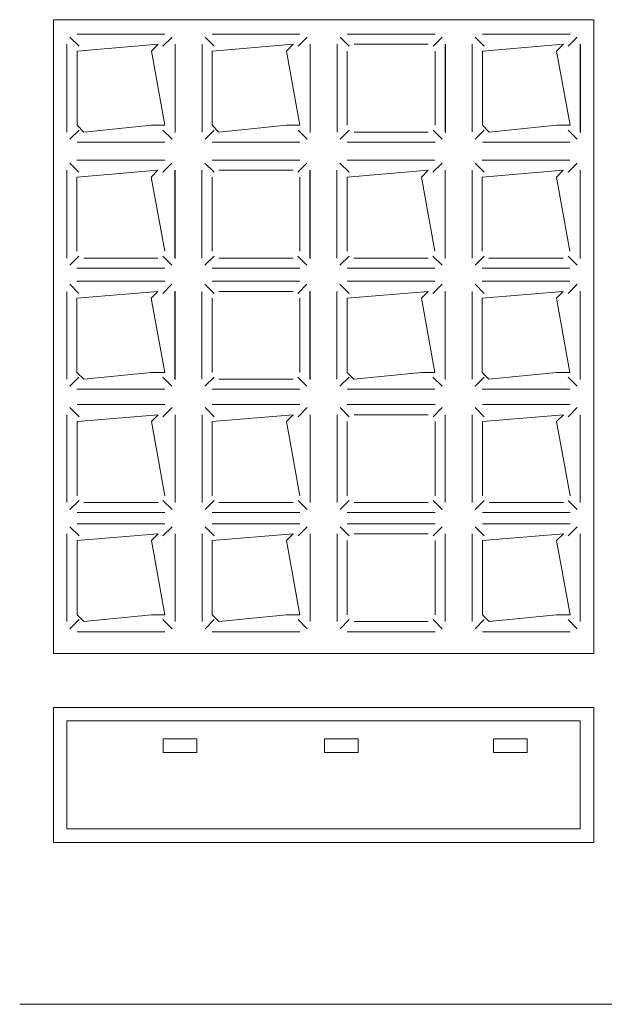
# Model space of a CAD drawing. Header units: feet. Extents: x 8 to 127, y 6 to 90.
# Tile 108 of 256: x 39.3698 to 39.413, y 50.2827 to 50.3556. Entities that reach past the tile are written whole.
import ezdxf

# ---------------------------------------------------------------- set-up
doc = ezdxf.new("R2010")
doc.units = ezdxf.units.FT
doc.header["$MEASUREMENT"] = 0
doc.layers.add('MOBILARIO', color=8, linetype='Continuous')

msp = doc.modelspace()

# ---------------------------------------------------------------- linework, layer by layer
at = {"layer": 'MOBILARIO', "lineweight": 5}
for p, q in [((39.37227, 50.355636), (39.41227, 50.355636)), ((39.37227, 50.30868), (39.37227, 50.355636)), ((39.37227, 50.355636), (39.41227, 50.355636)), ((39.37227, 50.30868), (39.37227, 50.355636)), ((39.41227, 50.355636), (39.41227, 50.30868)), ((39.41227, 50.355636), (39.41227, 50.30868)), ((39.38052, 50.354561), (39.37402, 50.354561)), ((39.38052, 50.354561), (39.37402, 50.354561)), ((39.39052, 50.354561), (39.38402, 50.354561)), ((39.39052, 50.354561), (39.38402, 50.354561)), ((39.40052, 50.354561), (39.39402, 50.354561)), ((39.40052, 50.354561), (39.39402, 50.354561)), ((39.41052, 50.354561), (39.40402, 50.354561)), ((39.41052, 50.354561), (39.40402, 50.354561)), ((39.37327, 50.353811), (39.37327, 50.347311)), ((39.37327, 50.353811), (39.37327, 50.347311)), ((39.374167, 50.353664), (39.37349, 50.354341)), ((39.374167, 50.353664), (39.37349, 50.354341)), ((39.38002, 50.353811), (39.37402, 50.353311)), ((39.38002, 50.353811), (39.37402, 50.353311)), ((39.37952, 50.353311), (39.38002, 50.353811)), ((39.37952, 50.353311), (39.38002, 50.353811)), ((39.380374, 50.353664), (39.381051, 50.354341)), ((39.380374, 50.353664), (39.381051, 50.354341)), ((39.38127, 50.347311), (39.38127, 50.353811)), ((39.38127, 50.347311), (39.38127, 50.353811)), ((39.381282, 50.347275), (39.381282, 50.353819)), ((39.381282, 50.347275), (39.381282, 50.353819)), ((39.38327, 50.353811), (39.38327, 50.347311)), ((39.38327, 50.353811), (39.38327, 50.347311)), ((39.384167, 50.353664), (39.38349, 50.354341)), ((39.384167, 50.353664), (39.38349, 50.354341)), ((39.39002, 50.353811), (39.38402, 50.353311)), ((39.39002, 50.353811), (39.38402, 50.353311)), ((39.38952, 50.353311), (39.39002, 50.353811)), ((39.38952, 50.353311), (39.39002, 50.353811)), ((39.390374, 50.353664), (39.391051, 50.354341)), ((39.390374, 50.353664), (39.391051, 50.354341)), ((39.39127, 50.347311), (39.39127, 50.353811)), ((39.39127, 50.347311), (39.39127, 50.353811)), ((39.391282, 50.347275), (39.391282, 50.353819)), ((39.391282, 50.347275), (39.391282, 50.353819)), ((39.39327, 50.353811), (39.39327, 50.347311)), ((39.39327, 50.353811), (39.39327, 50.347311)), ((39.394167, 50.353664), (39.39349, 50.354341)), ((39.394167, 50.353664), (39.39349, 50.354341)), ((39.40002, 50.353811), (39.39452, 50.353811)), ((39.40002, 50.353811), (39.39452, 50.353811)), ((39.400374, 50.353664), (39.401051, 50.354341)), ((39.400374, 50.353664), (39.401051, 50.354341)), ((39.40127, 50.347311), (39.40127, 50.353811)), ((39.40127, 50.347311), (39.40127, 50.353811)), ((39.401282, 50.347275), (39.401282, 50.353819)), ((39.401282, 50.347275), (39.401282, 50.353819)), ((39.40327, 50.353811), (39.40327, 50.347311)), ((39.40327, 50.353811), (39.40327, 50.347311)), ((39.404167, 50.353664), (39.40349, 50.354341)), ((39.404167, 50.353664), (39.40349, 50.354341)), ((39.41002, 50.353811), (39.40402, 50.353311)), ((39.41002, 50.353811), (39.40402, 50.353311)), ((39.40952, 50.353311), (39.41002, 50.353811)), ((39.40952, 50.353311), (39.41002, 50.353811)), ((39.410374, 50.353664), (39.411051, 50.354341)), ((39.410374, 50.353664), (39.411051, 50.354341)), ((39.41127, 50.347311), (39.41127, 50.353811)), ((39.41127, 50.347311), (39.41127, 50.353811)), ((39.411282, 50.347275), (39.411282, 50.353819)), ((39.411282, 50.347275), (39.411282, 50.353819)), ((39.37402, 50.353311), (39.37402, 50.347811)), ((39.37402, 50.353311), (39.37402, 50.347811)), ((39.38052, 50.347811), (39.37952, 50.353311)), ((39.38052, 50.347811), (39.37952, 50.353311)), ((39.38402, 50.353311), (39.38402, 50.347811)), ((39.38402, 50.353311), (39.38402, 50.347811)), ((39.39052, 50.347811), (39.38952, 50.353311)), ((39.39052, 50.347811), (39.38952, 50.353311)), ((39.39402, 50.353311), (39.39402, 50.347811)), ((39.39402, 50.353311), (39.39402, 50.347811)), ((39.40052, 50.347811), (39.40052, 50.353311)), ((39.40052, 50.347811), (39.40052, 50.353311)), ((39.40402, 50.353311), (39.40402, 50.347811)), ((39.40402, 50.353311), (39.40402, 50.347811)), ((39.41052, 50.347811), (39.40952, 50.353311)), ((39.41052, 50.347811), (39.40952, 50.353311)), ((39.374167, 50.347457), (39.37349, 50.346781)), ((39.374167, 50.347457), (39.37349, 50.346781)), ((39.37402, 50.347811), (39.37452, 50.347311)), ((39.37402, 50.347811), (39.37452, 50.347311)), ((39.37452, 50.347311), (39.37952, 50.347811)), ((39.37452, 50.347311), (39.37952, 50.347811)), ((39.37952, 50.347811), (39.38052, 50.347811)), ((39.37952, 50.347811), (39.38052, 50.347811)), ((39.380374, 50.347457), (39.381051, 50.346781)), ((39.380374, 50.347457), (39.381051, 50.346781)), ((39.384167, 50.347457), (39.38349, 50.346781)), ((39.384167, 50.347457), (39.38349, 50.346781)), ((39.38402, 50.347811), (39.38452, 50.347311)), ((39.38402, 50.347811), (39.38452, 50.347311)), ((39.38452, 50.347311), (39.38952, 50.347811)), ((39.38452, 50.347311), (39.38952, 50.347811)), ((39.38952, 50.347811), (39.39052, 50.347811)), ((39.38952, 50.347811), (39.39052, 50.347811)), ((39.390374, 50.347457), (39.391051, 50.346781)), ((39.390374, 50.347457), (39.391051, 50.346781)), ((39.394167, 50.347457), (39.39349, 50.346781)), ((39.394167, 50.347457), (39.39349, 50.346781)), ((39.39452, 50.347311), (39.40002, 50.347311)), ((39.39452, 50.347311), (39.40002, 50.347311)), ((39.400374, 50.347457), (39.401051, 50.346781)), ((39.400374, 50.347457), (39.401051, 50.346781)), ((39.404167, 50.347457), (39.40349, 50.346781)), ((39.404167, 50.347457), (39.40349, 50.346781)), ((39.40402, 50.347811), (39.40452, 50.347311)), ((39.40402, 50.347811), (39.40452, 50.347311)), ((39.40452, 50.347311), (39.40952, 50.347811)), ((39.40452, 50.347311), (39.40952, 50.347811)), ((39.40952, 50.347811), (39.41052, 50.347811)), ((39.40952, 50.347811), (39.41052, 50.347811)), ((39.410374, 50.347457), (39.411051, 50.346781)), ((39.410374, 50.347457), (39.411051, 50.346781)), ((39.37402, 50.346561), (39.38052, 50.346561)), ((39.37402, 50.346561), (39.38052, 50.346561)), ((39.38402, 50.346561), (39.39052, 50.346561)), ((39.38402, 50.346561), (39.39052, 50.346561)), ((39.39402, 50.346561), (39.40052, 50.346561)), ((39.39402, 50.346561), (39.40052, 50.346561)), ((39.40402, 50.346561), (39.41052, 50.346561)), ((39.40402, 50.346561), (39.41052, 50.346561)), ((39.374155, 50.344331), (39.373478, 50.345007)), ((39.374155, 50.344331), (39.373478, 50.345007)), ((39.380508, 50.345227), (39.374008, 50.345227)), ((39.380508, 50.345227), (39.374008, 50.345227)), ((39.380362, 50.344331), (39.381039, 50.345007)), ((39.380362, 50.344331), (39.381039, 50.345007)), ((39.384155, 50.344331), (39.383478, 50.345007)), ((39.384155, 50.344331), (39.383478, 50.345007)), ((39.390508, 50.345227), (39.384008, 50.345227)), ((39.390508, 50.345227), (39.384008, 50.345227)), ((39.390362, 50.344331), (39.391039, 50.345007)), ((39.390362, 50.344331), (39.391039, 50.345007)), ((39.394155, 50.344331), (39.393478, 50.345007)), ((39.394155, 50.344331), (39.393478, 50.345007)), ((39.400508, 50.345227), (39.394008, 50.345227)), ((39.400508, 50.345227), (39.394008, 50.345227)), ((39.400362, 50.344331), (39.401039, 50.345007)), ((39.400362, 50.344331), (39.401039, 50.345007)), ((39.404155, 50.344331), (39.403478, 50.345007)), ((39.404155, 50.344331), (39.403478, 50.345007)), ((39.410508, 50.345227), (39.404008, 50.345227)), ((39.410508, 50.345227), (39.404008, 50.345227)), ((39.410362, 50.344331), (39.411039, 50.345007)), ((39.410362, 50.344331), (39.411039, 50.345007)), ((39.373258, 50.344477), (39.373258, 50.337977)), ((39.373258, 50.344477), (39.373258, 50.337977)), ((39.380008, 50.344477), (39.374008, 50.343977)), ((39.380008, 50.344477), (39.374008, 50.343977)), ((39.379508, 50.343977), (39.380008, 50.344477)), ((39.379508, 50.343977), (39.380008, 50.344477)), ((39.381258, 50.337977), (39.381258, 50.344477)), ((39.381258, 50.337977), (39.381258, 50.344477)), ((39.38127, 50.337941), (39.38127, 50.344485)), ((39.38127, 50.337941), (39.38127, 50.344485)), ((39.383258, 50.344477), (39.383258, 50.337977)), ((39.383258, 50.344477), (39.383258, 50.337977)), ((39.390008, 50.344477), (39.384508, 50.344477)), ((39.390008, 50.344477), (39.384508, 50.344477)), ((39.391258, 50.337977), (39.391258, 50.344477)), ((39.391258, 50.337977), (39.391258, 50.344477)), ((39.39127, 50.337941), (39.39127, 50.344485)), ((39.39127, 50.337941), (39.39127, 50.344485)), ((39.393258, 50.344477), (39.393258, 50.337977)), ((39.393258, 50.344477), (39.393258, 50.337977)), ((39.400008, 50.344477), (39.394008, 50.343977)), ((39.400008, 50.344477), (39.394008, 50.343977)), ((39.399508, 50.343977), (39.400008, 50.344477)), ((39.399508, 50.343977), (39.400008, 50.344477)), ((39.401258, 50.337977), (39.401258, 50.344477)), ((39.401258, 50.337977), (39.401258, 50.344477)), ((39.40127, 50.337941), (39.40127, 50.344485)), ((39.40127, 50.337941), (39.40127, 50.344485)), ((39.403258, 50.344477), (39.403258, 50.337977)), ((39.403258, 50.344477), (39.403258, 50.337977)), ((39.410008, 50.344477), (39.404008, 50.343977)), ((39.410008, 50.344477), (39.404008, 50.343977)), ((39.409508, 50.343977), (39.410008, 50.344477)), ((39.409508, 50.343977), (39.410008, 50.344477)), ((39.411258, 50.337977), (39.411258, 50.344477)), ((39.411258, 50.337977), (39.411258, 50.344477)), ((39.41127, 50.337941), (39.41127, 50.344485)), ((39.41127, 50.337941), (39.41127, 50.344485)), ((39.374008, 50.343977), (39.374008, 50.338477)), ((39.374008, 50.343977), (39.374008, 50.338477)), ((39.380508, 50.338477), (39.379508, 50.343977)), ((39.380508, 50.338477), (39.379508, 50.343977)), ((39.384008, 50.343977), (39.384008, 50.338477)), ((39.384008, 50.343977), (39.384008, 50.338477)), ((39.390508, 50.338477), (39.390508, 50.343977)), ((39.390508, 50.338477), (39.390508, 50.343977)), ((39.394008, 50.343977), (39.394008, 50.338477)), ((39.394008, 50.343977), (39.394008, 50.338477)), ((39.400508, 50.338477), (39.399508, 50.343977)), ((39.400508, 50.338477), (39.399508, 50.343977)), ((39.404008, 50.343977), (39.404008, 50.338477)), ((39.404008, 50.343977), (39.404008, 50.338477)), ((39.410508, 50.338477), (39.409508, 50.343977)), ((39.410508, 50.338477), (39.409508, 50.343977)), ((39.374155, 50.338123), (39.373478, 50.337447)), ((39.374155, 50.338123), (39.373478, 50.337447)), ((39.374508, 50.337977), (39.380008, 50.337977)), ((39.374508, 50.337977), (39.380008, 50.337977)), ((39.380362, 50.338123), (39.381039, 50.337447)), ((39.380362, 50.338123), (39.381039, 50.337447)), ((39.384155, 50.338123), (39.383478, 50.337447)), ((39.384155, 50.338123), (39.383478, 50.337447)), ((39.384508, 50.337977), (39.390008, 50.337977)), ((39.384508, 50.337977), (39.390008, 50.337977)), ((39.390362, 50.338123), (39.391039, 50.337447)), ((39.390362, 50.338123), (39.391039, 50.337447)), ((39.394155, 50.338123), (39.393478, 50.337447)), ((39.394155, 50.338123), (39.393478, 50.337447)), ((39.394508, 50.337977), (39.400008, 50.337977)), ((39.394508, 50.337977), (39.400008, 50.337977)), ((39.400362, 50.338123), (39.401039, 50.337447)), ((39.400362, 50.338123), (39.401039, 50.337447)), ((39.404155, 50.338123), (39.403478, 50.337447)), ((39.404155, 50.338123), (39.403478, 50.337447)), ((39.404508, 50.337977), (39.410008, 50.337977)), ((39.404508, 50.337977), (39.410008, 50.337977)), ((39.410362, 50.338123), (39.411039, 50.337447)), ((39.410362, 50.338123), (39.411039, 50.337447)), ((39.374008, 50.337227), (39.380508, 50.337227)), ((39.374008, 50.337227), (39.380508, 50.337227)), ((39.384008, 50.337227), (39.390508, 50.337227)), ((39.384008, 50.337227), (39.390508, 50.337227)), ((39.394008, 50.337227), (39.400508, 50.337227)), ((39.394008, 50.337227), (39.400508, 50.337227)), ((39.404008, 50.337227), (39.410508, 50.337227)), ((39.404008, 50.337227), (39.410508, 50.337227)), ((39.380508, 50.336251), (39.374008, 50.336251)), ((39.380508, 50.336251), (39.374008, 50.336251)), ((39.390508, 50.336251), (39.384008, 50.336251)), ((39.390508, 50.336251), (39.384008, 50.336251)), ((39.400508, 50.336251), (39.394008, 50.336251)), ((39.400508, 50.336251), (39.394008, 50.336251)), ((39.410508, 50.336251), (39.404008, 50.336251)), ((39.410508, 50.336251), (39.404008, 50.336251)), ((39.373258, 50.335501), (39.373258, 50.329001)), ((39.373258, 50.335501), (39.373258, 50.329001)), ((39.374155, 50.335354), (39.373478, 50.336031)), ((39.374155, 50.335354), (39.373478, 50.336031)), ((39.380008, 50.335501), (39.374008, 50.335001)), ((39.380008, 50.335501), (39.374008, 50.335001)), ((39.379508, 50.335001), (39.380008, 50.335501)), ((39.379508, 50.335001), (39.380008, 50.335501)), ((39.380362, 50.335354), (39.381039, 50.336031)), ((39.380362, 50.335354), (39.381039, 50.336031)), ((39.381258, 50.329001), (39.381258, 50.335501)), ((39.381258, 50.329001), (39.381258, 50.335501)), ((39.38127, 50.328965), (39.38127, 50.335509)), ((39.38127, 50.328965), (39.38127, 50.335509)), ((39.383258, 50.335501), (39.383258, 50.329001)), ((39.383258, 50.335501), (39.383258, 50.329001)), ((39.384155, 50.335354), (39.383478, 50.336031)), ((39.384155, 50.335354), (39.383478, 50.336031)), ((39.390008, 50.335501), (39.384508, 50.335501)), ((39.390008, 50.335501), (39.384508, 50.335501)), ((39.390362, 50.335354), (39.391039, 50.336031)), ((39.390362, 50.335354), (39.391039, 50.336031)), ((39.391258, 50.329001), (39.391258, 50.335501)), ((39.391258, 50.329001), (39.391258, 50.335501)), ((39.39127, 50.328965), (39.39127, 50.335509)), ((39.39127, 50.328965), (39.39127, 50.335509)), ((39.393258, 50.335501), (39.393258, 50.329001)), ((39.393258, 50.335501), (39.393258, 50.329001)), ((39.394155, 50.335354), (39.393478, 50.336031)), ((39.394155, 50.335354), (39.393478, 50.336031)), ((39.400008, 50.335501), (39.394008, 50.335001)), ((39.400008, 50.335501), (39.394008, 50.335001)), ((39.399508, 50.335001), (39.400008, 50.335501)), ((39.399508, 50.335001), (39.400008, 50.335501)), ((39.400362, 50.335354), (39.401039, 50.336031)), ((39.400362, 50.335354), (39.401039, 50.336031)), ((39.401258, 50.329001), (39.401258, 50.335501)), ((39.401258, 50.329001), (39.401258, 50.335501)), ((39.40127, 50.328965), (39.40127, 50.335509)), ((39.40127, 50.328965), (39.40127, 50.335509)), ((39.403258, 50.335501), (39.403258, 50.329001)), ((39.403258, 50.335501), (39.403258, 50.329001)), ((39.404155, 50.335354), (39.403478, 50.336031)), ((39.404155, 50.335354), (39.403478, 50.336031)), ((39.410008, 50.335501), (39.404008, 50.335001)), ((39.410008, 50.335501), (39.404008, 50.335001)), ((39.409508, 50.335001), (39.410008, 50.335501)), ((39.409508, 50.335001), (39.410008, 50.335501)), ((39.410362, 50.335354), (39.411039, 50.336031)), ((39.410362, 50.335354), (39.411039, 50.336031)), ((39.411258, 50.329001), (39.411258, 50.335501)), ((39.411258, 50.329001), (39.411258, 50.335501)), ((39.41127, 50.328965), (39.41127, 50.335509)), ((39.41127, 50.328965), (39.41127, 50.335509)), ((39.374008, 50.335001), (39.374008, 50.329501)), ((39.374008, 50.335001), (39.374008, 50.329501)), ((39.380508, 50.329501), (39.379508, 50.335001)), ((39.380508, 50.329501), (39.379508, 50.335001)), ((39.384008, 50.335001), (39.384008, 50.329501)), ((39.384008, 50.335001), (39.384008, 50.329501)), ((39.390508, 50.329501), (39.390508, 50.335001)), ((39.390508, 50.329501), (39.390508, 50.335001)), ((39.394008, 50.335001), (39.394008, 50.329501)), ((39.394008, 50.335001), (39.394008, 50.329501)), ((39.400508, 50.329501), (39.399508, 50.335001)), ((39.400508, 50.329501), (39.399508, 50.335001)), ((39.404008, 50.335001), (39.404008, 50.329501)), ((39.404008, 50.335001), (39.404008, 50.329501)), ((39.410508, 50.329501), (39.409508, 50.335001)), ((39.410508, 50.329501), (39.409508, 50.335001)), ((39.374155, 50.329147), (39.373478, 50.328471)), ((39.374155, 50.329147), (39.373478, 50.328471)), ((39.374008, 50.329501), (39.374508, 50.329001)), ((39.374008, 50.329501), (39.374508, 50.329001)), ((39.374508, 50.329001), (39.379508, 50.329501)), ((39.374508, 50.329001), (39.379508, 50.329501)), ((39.379508, 50.329501), (39.380508, 50.329501)), ((39.379508, 50.329501), (39.380508, 50.329501)), ((39.380362, 50.329147), (39.381039, 50.328471)), ((39.380362, 50.329147), (39.381039, 50.328471)), ((39.384155, 50.329147), (39.383478, 50.328471)), ((39.384155, 50.329147), (39.383478, 50.328471)), ((39.384508, 50.329001), (39.390008, 50.329001)), ((39.384508, 50.329001), (39.390008, 50.329001)), ((39.390362, 50.329147), (39.391039, 50.328471)), ((39.390362, 50.329147), (39.391039, 50.328471)), ((39.394155, 50.329147), (39.393478, 50.328471)), ((39.394155, 50.329147), (39.393478, 50.328471)), ((39.394008, 50.329501), (39.394508, 50.329001)), ((39.394008, 50.329501), (39.394508, 50.329001)), ((39.394508, 50.329001), (39.399508, 50.329501)), ((39.394508, 50.329001), (39.399508, 50.329501)), ((39.399508, 50.329501), (39.400508, 50.329501)), ((39.399508, 50.329501), (39.400508, 50.329501)), ((39.400362, 50.329147), (39.401039, 50.328471)), ((39.400362, 50.329147), (39.401039, 50.328471)), ((39.404155, 50.329147), (39.403478, 50.328471)), ((39.404155, 50.329147), (39.403478, 50.328471)), ((39.404008, 50.329501), (39.404508, 50.329001)), ((39.404008, 50.329501), (39.404508, 50.329001)), ((39.404508, 50.329001), (39.409508, 50.329501)), ((39.404508, 50.329001), (39.409508, 50.329501)), ((39.409508, 50.329501), (39.410508, 50.329501)), ((39.409508, 50.329501), (39.410508, 50.329501)), ((39.410362, 50.329147), (39.411039, 50.328471)), ((39.410362, 50.329147), (39.411039, 50.328471)), ((39.374008, 50.328251), (39.380508, 50.328251)), ((39.374008, 50.328251), (39.380508, 50.328251)), ((39.384008, 50.328251), (39.390508, 50.328251)), ((39.384008, 50.328251), (39.390508, 50.328251)), ((39.394008, 50.328251), (39.400508, 50.328251)), ((39.394008, 50.328251), (39.400508, 50.328251)), ((39.404008, 50.328251), (39.410508, 50.328251)), ((39.404008, 50.328251), (39.410508, 50.328251)), ((39.374167, 50.326215), (39.37349, 50.326892)), ((39.374167, 50.326215), (39.37349, 50.326892)), ((39.38052, 50.327112), (39.37402, 50.327112)), ((39.38052, 50.327112), (39.37402, 50.327112)), ((39.380374, 50.326215), (39.381051, 50.326892)), ((39.380374, 50.326215), (39.381051, 50.326892)), ((39.384167, 50.326215), (39.38349, 50.326892)), ((39.384167, 50.326215), (39.38349, 50.326892)), ((39.39052, 50.327112), (39.38402, 50.327112)), ((39.39052, 50.327112), (39.38402, 50.327112)), ((39.390374, 50.326215), (39.391051, 50.326892)), ((39.390374, 50.326215), (39.391051, 50.326892)), ((39.394167, 50.326215), (39.39349, 50.326892)), ((39.394167, 50.326215), (39.39349, 50.326892)), ((39.40052, 50.327112), (39.39402, 50.327112)), ((39.40052, 50.327112), (39.39402, 50.327112)), ((39.400374, 50.326215), (39.401051, 50.326892)), ((39.400374, 50.326215), (39.401051, 50.326892)), ((39.404167, 50.326215), (39.40349, 50.326892)), ((39.404167, 50.326215), (39.40349, 50.326892)), ((39.41052, 50.327112), (39.40402, 50.327112)), ((39.41052, 50.327112), (39.40402, 50.327112)), ((39.410374, 50.326215), (39.411051, 50.326892)), ((39.410374, 50.326215), (39.411051, 50.326892)), ((39.37327, 50.326362), (39.37327, 50.319862)), ((39.37327, 50.326362), (39.37327, 50.319862)), ((39.38002, 50.326362), (39.37402, 50.325862)), ((39.38002, 50.326362), (39.37402, 50.325862)), ((39.37952, 50.325862), (39.38002, 50.326362)), ((39.37952, 50.325862), (39.38002, 50.326362)), ((39.38127, 50.319862), (39.38127, 50.326362)), ((39.38127, 50.319862), (39.38127, 50.326362)), ((39.38327, 50.326362), (39.38327, 50.319862)), ((39.38327, 50.326362), (39.38327, 50.319862)), ((39.39002, 50.326362), (39.38402, 50.325862)), ((39.39002, 50.326362), (39.38402, 50.325862)), ((39.38952, 50.325862), (39.39002, 50.326362)), ((39.38952, 50.325862), (39.39002, 50.326362)), ((39.39127, 50.319862), (39.39127, 50.326362)), ((39.39127, 50.319862), (39.39127, 50.326362)), ((39.39327, 50.326362), (39.39327, 50.319862)), ((39.39327, 50.326362), (39.39327, 50.319862)), ((39.40002, 50.326362), (39.39452, 50.326362)), ((39.40002, 50.326362), (39.39452, 50.326362)), ((39.40127, 50.319862), (39.40127, 50.326362)), ((39.40127, 50.319862), (39.40127, 50.326362)), ((39.40327, 50.326362), (39.40327, 50.319862)), ((39.40327, 50.326362), (39.40327, 50.319862)), ((39.41002, 50.326362), (39.40402, 50.325862)), ((39.41002, 50.326362), (39.40402, 50.325862)), ((39.40952, 50.325862), (39.41002, 50.326362)), ((39.40952, 50.325862), (39.41002, 50.326362)), ((39.41127, 50.319862), (39.41127, 50.326362)), ((39.41127, 50.319862), (39.41127, 50.326362)), ((39.37402, 50.325862), (39.37402, 50.320362)), ((39.37402, 50.325862), (39.37402, 50.320362)), ((39.38052, 50.320362), (39.37952, 50.325862)), ((39.38052, 50.320362), (39.37952, 50.325862)), ((39.38402, 50.325862), (39.38402, 50.320362)), ((39.38402, 50.325862), (39.38402, 50.320362)), ((39.39052, 50.320362), (39.38952, 50.325862)), ((39.39052, 50.320362), (39.38952, 50.325862)), ((39.39402, 50.325862), (39.39402, 50.320362)), ((39.39402, 50.325862), (39.39402, 50.320362)), ((39.40052, 50.320362), (39.40052, 50.325862)), ((39.40052, 50.320362), (39.40052, 50.325862)), ((39.40402, 50.325862), (39.40402, 50.320362)), ((39.40402, 50.325862), (39.40402, 50.320362)), ((39.41052, 50.320362), (39.40952, 50.325862)), ((39.41052, 50.320362), (39.40952, 50.325862)), ((39.374167, 50.320008), (39.37349, 50.319331)), ((39.374167, 50.320008), (39.37349, 50.319331)), ((39.37452, 50.319862), (39.38002, 50.319862)), ((39.37452, 50.319862), (39.38002, 50.319862)), ((39.380374, 50.320008), (39.381051, 50.319331)), ((39.380374, 50.320008), (39.381051, 50.319331)), ((39.384167, 50.320008), (39.38349, 50.319331)), ((39.384167, 50.320008), (39.38349, 50.319331)), ((39.38452, 50.319862), (39.39002, 50.319862)), ((39.38452, 50.319862), (39.39002, 50.319862)), ((39.390374, 50.320008), (39.391051, 50.319331)), ((39.390374, 50.320008), (39.391051, 50.319331)), ((39.394167, 50.320008), (39.39349, 50.319331)), ((39.394167, 50.320008), (39.39349, 50.319331)), ((39.39452, 50.319862), (39.40002, 50.319862)), ((39.39452, 50.319862), (39.40002, 50.319862)), ((39.400374, 50.320008), (39.401051, 50.319331)), ((39.400374, 50.320008), (39.401051, 50.319331)), ((39.404167, 50.320008), (39.40349, 50.319331)), ((39.404167, 50.320008), (39.40349, 50.319331)), ((39.40452, 50.319862), (39.41002, 50.319862)), ((39.40452, 50.319862), (39.41002, 50.319862)), ((39.410374, 50.320008), (39.411051, 50.319331)), ((39.410374, 50.320008), (39.411051, 50.319331)), ((39.37402, 50.319112), (39.38052, 50.319112)), ((39.37402, 50.319112), (39.38052, 50.319112)), ((39.38402, 50.319112), (39.39052, 50.319112)), ((39.38402, 50.319112), (39.39052, 50.319112)), ((39.39402, 50.319112), (39.40052, 50.319112)), ((39.39402, 50.319112), (39.40052, 50.319112)), ((39.40402, 50.319112), (39.41052, 50.319112)), ((39.40402, 50.319112), (39.41052, 50.319112)), ((39.374167, 50.317389), (39.37349, 50.318066)), ((39.374167, 50.317389), (39.37349, 50.318066)), ((39.38052, 50.318286), (39.37402, 50.318286)), ((39.38052, 50.318286), (39.37402, 50.318286)), ((39.380374, 50.317389), (39.381051, 50.318066)), ((39.380374, 50.317389), (39.381051, 50.318066)), ((39.384167, 50.317389), (39.38349, 50.318066)), ((39.384167, 50.317389), (39.38349, 50.318066)), ((39.39052, 50.318286), (39.38402, 50.318286)), ((39.39052, 50.318286), (39.38402, 50.318286)), ((39.390374, 50.317389), (39.391051, 50.318066)), ((39.390374, 50.317389), (39.391051, 50.318066)), ((39.394167, 50.317389), (39.39349, 50.318066)), ((39.394167, 50.317389), (39.39349, 50.318066)), ((39.40052, 50.318286), (39.39402, 50.318286)), ((39.40052, 50.318286), (39.39402, 50.318286)), ((39.400374, 50.317389), (39.401051, 50.318066)), ((39.400374, 50.317389), (39.401051, 50.318066)), ((39.404167, 50.317389), (39.40349, 50.318066)), ((39.404167, 50.317389), (39.40349, 50.318066)), ((39.41052, 50.318286), (39.40402, 50.318286)), ((39.41052, 50.318286), (39.40402, 50.318286)), ((39.410374, 50.317389), (39.411051, 50.318066)), ((39.410374, 50.317389), (39.411051, 50.318066)), ((39.37327, 50.317536), (39.37327, 50.311036)), ((39.37327, 50.317536), (39.37327, 50.311036)), ((39.38002, 50.317536), (39.37402, 50.317036)), ((39.38002, 50.317536), (39.37402, 50.317036)), ((39.37952, 50.317036), (39.38002, 50.317536)), ((39.37952, 50.317036), (39.38002, 50.317536)), ((39.38127, 50.311036), (39.38127, 50.317536)), ((39.38127, 50.311036), (39.38127, 50.317536)), ((39.38327, 50.317536), (39.38327, 50.311036)), ((39.38327, 50.317536), (39.38327, 50.311036)), ((39.39002, 50.317536), (39.38402, 50.317036)), ((39.39002, 50.317536), (39.38402, 50.317036)), ((39.38952, 50.317036), (39.39002, 50.317536)), ((39.38952, 50.317036), (39.39002, 50.317536)), ((39.39127, 50.311036), (39.39127, 50.317536)), ((39.39127, 50.311036), (39.39127, 50.317536)), ((39.39327, 50.317536), (39.39327, 50.311036)), ((39.39327, 50.317536), (39.39327, 50.311036)), ((39.40002, 50.317536), (39.39452, 50.317536)), ((39.40002, 50.317536), (39.39452, 50.317536)), ((39.40127, 50.311036), (39.40127, 50.317536)), ((39.40127, 50.311036), (39.40127, 50.317536)), ((39.40327, 50.317536), (39.40327, 50.311036)), ((39.40327, 50.317536), (39.40327, 50.311036)), ((39.41002, 50.317536), (39.40402, 50.317036)), ((39.41002, 50.317536), (39.40402, 50.317036)), ((39.40952, 50.317036), (39.41002, 50.317536)), ((39.40952, 50.317036), (39.41002, 50.317536)), ((39.41127, 50.311036), (39.41127, 50.317536)), ((39.41127, 50.311036), (39.41127, 50.317536)), ((39.37402, 50.317036), (39.37402, 50.311536)), ((39.37402, 50.317036), (39.37402, 50.311536)), ((39.38052, 50.311536), (39.37952, 50.317036)), ((39.38052, 50.311536), (39.37952, 50.317036)), ((39.38402, 50.317036), (39.38402, 50.311536)), ((39.38402, 50.317036), (39.38402, 50.311536)), ((39.39052, 50.311536), (39.38952, 50.317036)), ((39.39052, 50.311536), (39.38952, 50.317036)), ((39.39402, 50.317036), (39.39402, 50.311536)), ((39.39402, 50.317036), (39.39402, 50.311536)), ((39.40052, 50.311536), (39.40052, 50.317036)), ((39.40052, 50.311536), (39.40052, 50.317036)), ((39.40402, 50.317036), (39.40402, 50.311536)), ((39.40402, 50.317036), (39.40402, 50.311536)), ((39.41052, 50.311536), (39.40952, 50.317036)), ((39.41052, 50.311536), (39.40952, 50.317036)), ((39.37402, 50.311536), (39.37452, 50.311036)), ((39.37402, 50.311536), (39.37452, 50.311036)), ((39.37452, 50.311036), (39.37952, 50.311536)), ((39.37452, 50.311036), (39.37952, 50.311536)), ((39.37952, 50.311536), (39.38052, 50.311536)), ((39.37952, 50.311536), (39.38052, 50.311536)), ((39.38402, 50.311536), (39.38452, 50.311036)), ((39.38402, 50.311536), (39.38452, 50.311036)), ((39.38452, 50.311036), (39.38952, 50.311536)), ((39.38452, 50.311036), (39.38952, 50.311536)), ((39.38952, 50.311536), (39.39052, 50.311536)), ((39.38952, 50.311536), (39.39052, 50.311536)), ((39.40402, 50.311536), (39.40452, 50.311036)), ((39.40402, 50.311536), (39.40452, 50.311036)), ((39.40452, 50.311036), (39.40952, 50.311536)), ((39.40452, 50.311036), (39.40952, 50.311536)), ((39.40952, 50.311536), (39.41052, 50.311536)), ((39.40952, 50.311536), (39.41052, 50.311536)), ((39.374167, 50.311182), (39.37349, 50.310505)), ((39.374167, 50.311182), (39.37349, 50.310505)), ((39.380374, 50.311182), (39.381051, 50.310505)), ((39.380374, 50.311182), (39.381051, 50.310505)), ((39.384167, 50.311182), (39.38349, 50.310505)), ((39.384167, 50.311182), (39.38349, 50.310505)), ((39.390374, 50.311182), (39.391051, 50.310505)), ((39.390374, 50.311182), (39.391051, 50.310505)), ((39.394167, 50.311182), (39.39349, 50.310505)), ((39.394167, 50.311182), (39.39349, 50.310505)), ((39.39452, 50.311036), (39.40002, 50.311036)), ((39.39452, 50.311036), (39.40002, 50.311036)), ((39.400374, 50.311182), (39.401051, 50.310505)), ((39.400374, 50.311182), (39.401051, 50.310505)), ((39.404167, 50.311182), (39.40349, 50.310505)), ((39.404167, 50.311182), (39.40349, 50.310505)), ((39.410374, 50.311182), (39.411051, 50.310505)), ((39.410374, 50.311182), (39.411051, 50.310505)), ((39.37402, 50.310286), (39.38052, 50.310286)), ((39.37402, 50.310286), (39.38052, 50.310286)), ((39.38402, 50.310286), (39.39052, 50.310286)), ((39.38402, 50.310286), (39.39052, 50.310286)), ((39.39402, 50.310286), (39.40052, 50.310286)), ((39.39402, 50.310286), (39.40052, 50.310286)), ((39.40402, 50.310286), (39.41052, 50.310286)), ((39.40402, 50.310286), (39.41052, 50.310286)), ((39.41227, 50.30868), (39.37227, 50.30868)), ((39.41227, 50.30868), (39.37227, 50.30868)), ((39.37227, 50.29468), (39.37227, 50.30468)), ((39.37227, 50.30468), (39.41227, 50.30468)), ((39.37227, 50.29468), (39.37227, 50.30468)), ((39.37227, 50.30468), (39.41227, 50.30468)), ((39.41227, 50.30468), (39.41227, 50.29468)), ((39.41227, 50.30468), (39.41227, 50.29468)), ((39.37327, 50.29568), (39.37327, 50.30368)), ((39.37327, 50.30368), (39.41127, 50.30368)), ((39.37327, 50.29568), (39.37327, 50.30368)), ((39.37327, 50.30368), (39.41127, 50.30368)), ((39.41127, 50.30368), (39.41127, 50.29568)), ((39.41127, 50.30368), (39.41127, 50.29568)), ((39.382881, 50.302347), (39.380381, 50.302347)), ((39.380381, 50.302347), (39.380381, 50.301347)), ((39.382881, 50.302347), (39.380381, 50.302347)), ((39.380381, 50.302347), (39.380381, 50.301347)), ((39.382881, 50.301347), (39.382881, 50.302347)), ((39.382881, 50.301347), (39.382881, 50.302347)), ((39.394827, 50.302347), (39.392327, 50.302347)), ((39.392327, 50.302347), (39.392327, 50.301347)), ((39.394827, 50.302347), (39.392327, 50.302347)), ((39.392327, 50.302347), (39.392327, 50.301347)), ((39.394827, 50.301347), (39.394827, 50.302347)), ((39.394827, 50.301347), (39.394827, 50.302347)), ((39.407337, 50.302347), (39.404837, 50.302347)), ((39.404837, 50.302347), (39.404837, 50.301347)), ((39.407337, 50.302347), (39.404837, 50.302347)), ((39.404837, 50.302347), (39.404837, 50.301347)), ((39.407337, 50.301347), (39.407337, 50.302347)), ((39.407337, 50.301347), (39.407337, 50.302347)), ((39.380381, 50.301347), (39.382881, 50.301347)), ((39.380381, 50.301347), (39.382881, 50.301347)), ((39.392327, 50.301347), (39.394827, 50.301347)), ((39.392327, 50.301347), (39.394827, 50.301347)), ((39.404837, 50.301347), (39.407337, 50.301347)), ((39.404837, 50.301347), (39.407337, 50.301347)), ((39.41127, 50.29568), (39.37327, 50.29568)), ((39.41127, 50.29568), (39.37327, 50.29568)), ((39.41227, 50.29468), (39.37227, 50.29468)), ((39.41227, 50.29468), (39.37227, 50.29468)), ((39.36977, 50.28268), (39.59777, 50.28268)), ((39.36977, 50.28268), (39.59777, 50.28268))]:
    msp.add_line(p, q, dxfattribs=at)
at = {"layer": 'MOBILARIO'}
for centre in [(39.37452, 50.353311), (39.37452, 50.353311), (39.38002, 50.353311), (39.38002, 50.353311), (39.38452, 50.353311), (39.38452, 50.353311), (39.39002, 50.353311), (39.39002, 50.353311), (39.40452, 50.353311), (39.40452, 50.353311), (39.41002, 50.353311), (39.41002, 50.353311), (39.37452, 50.347811), (39.37452, 50.347811), (39.38002, 50.347811), (39.38002, 50.347811), (39.38452, 50.347811), (39.38452, 50.347811), (39.39002, 50.347811), (39.39002, 50.347811), (39.40452, 50.347811), (39.40452, 50.347811), (39.41002, 50.347811), (39.41002, 50.347811), (39.374508, 50.343977), (39.374508, 50.343977), (39.380008, 50.343977), (39.380008, 50.343977), (39.394508, 50.343977), (39.394508, 50.343977), (39.400008, 50.343977), (39.400008, 50.343977), (39.404508, 50.343977), (39.404508, 50.343977), (39.410008, 50.343977), (39.410008, 50.343977), (39.374508, 50.335001), (39.374508, 50.335001), (39.380008, 50.335001), (39.380008, 50.335001), (39.394508, 50.335001), (39.394508, 50.335001), (39.400008, 50.335001), (39.400008, 50.335001), (39.404508, 50.335001), (39.404508, 50.335001), (39.410008, 50.335001), (39.410008, 50.335001), (39.374508, 50.329501), (39.374508, 50.329501), (39.380008, 50.329501), (39.380008, 50.329501), (39.394508, 50.329501), (39.394508, 50.329501), (39.400008, 50.329501), (39.400008, 50.329501), (39.404508, 50.329501), (39.404508, 50.329501), (39.410008, 50.329501), (39.410008, 50.329501), (39.37452, 50.325862), (39.37452, 50.325862), (39.38002, 50.325862), (39.38002, 50.325862), (39.38452, 50.325862), (39.38452, 50.325862), (39.39002, 50.325862), (39.39002, 50.325862), (39.40452, 50.325862), (39.40452, 50.325862), (39.41002, 50.325862), (39.41002, 50.325862), (39.37452, 50.317036), (39.37452, 50.317036), (39.38002, 50.317036), (39.38002, 50.317036), (39.38452, 50.317036), (39.38452, 50.317036), (39.39002, 50.317036), (39.39002, 50.317036), (39.40452, 50.317036), (39.40452, 50.317036), (39.41002, 50.317036), (39.41002, 50.317036), (39.37452, 50.311536), (39.37452, 50.311536), (39.38002, 50.311536), (39.38002, 50.311536), (39.38452, 50.311536), (39.38452, 50.311536), (39.39002, 50.311536), (39.39002, 50.311536), (39.40452, 50.311536), (39.40452, 50.311536), (39.41002, 50.311536), (39.41002, 50.311536)]:
    msp.add_arc(centre, 0.0005, 0, 0, dxfattribs=at)

doc.saveas('drawing.dxf')
